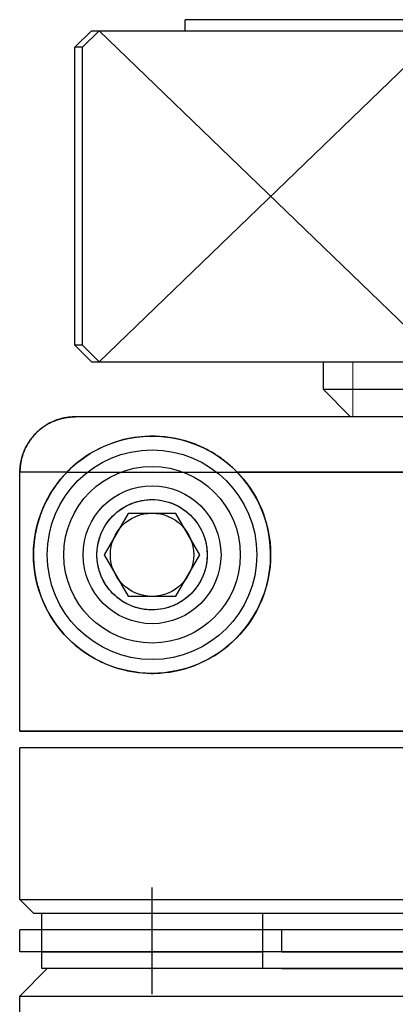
# Model space of a CAD drawing. Header units: millimetres. Extents: x 8809 to 9805, y 1960 to 2646.
# Tile 29 of 48: x 9368 to 9375, y 2295 to 2313. Entities that reach past the tile are written whole.
import ezdxf

# ---------------------------------------------------------------- set-up
doc = ezdxf.new("R2010")
doc.units = ezdxf.units.MM
doc.header["$LTSCALE"] = 0.8
doc.layers.get('0').update_dxf_attribs({"lineweight": 30})
doc.layers.add('6', color=2, linetype='Continuous', lineweight=15)

msp = doc.modelspace()

# ---------------------------------------------------------------- linework, layer by layer
for p, q in [((9383.9093, 2313.1582), (9370.9093, 2313.1582)), ((9370.9093, 2312.9582), (9370.9093, 2313.1582)), ((9368.9093, 2312.6582), (9369.2092, 2312.9582)), ((9369.05, 2312.6582), (9369.35, 2312.9582)), ((9369.2093, 2312.9582), (9377.4093, 2312.9582)), ((9368.9093, 2307.2582), (9368.9093, 2312.6582)), ((9369.05, 2312.6582), (9368.9093, 2312.6582)), ((9369.05, 2307.2582), (9369.05, 2312.6582)), ((9368.9092, 2307.2582), (9369.2093, 2306.9582)), ((9369.05, 2307.2582), (9368.9093, 2307.2582)), ((9369.3499, 2306.9582), (9369.05, 2307.2581)), ((9369.2093, 2306.9582), (9385.6093, 2306.9582)), ((9373.4093, 2306.9582), (9373.4093, 2306.4582)), ((9373.4092, 2306.4581), (9373.9092, 2305.9581)), ((9373.4093, 2306.4582), (9381.4093, 2306.4582)), ((9385.904, 2305.9582), (9368.9146, 2305.9582)), ((9380.9093, 2305.9582), (9373.9092, 2305.9582)), ((9368.769, 2304.9582), (9367.914, 2304.9582)), ((9367.914, 2300.2582), (9367.914, 2304.9582)), ((9368.769, 2304.9582), (9382.969, 2304.9582)), ((9386.9046, 2304.9582), (9371.8496, 2304.9582)), ((9369.8763, 2304.2082), (9369.4433, 2303.4582)), ((9370.7423, 2304.2082), (9369.8763, 2304.2082)), ((9371.1753, 2303.4582), (9370.7423, 2304.2082)), ((9369.4433, 2303.4582), (9369.8763, 2302.7082)), ((9370.7423, 2302.7082), (9371.1753, 2303.4582)), ((9369.8763, 2302.7082), (9370.7423, 2302.7082)), ((9381.7093, 2300.2582), (9367.914, 2300.2582)), ((9367.914, 2300.2582), (9385.5293, 2300.2582)), ((9367.9093, 2297.2082), (9367.9093, 2299.9582)), ((9381.7093, 2299.9582), (9367.9093, 2299.9582)), ((9370.3093, 2295.4927), (9370.3093, 2297.4237)), ((9368.1593, 2296.9582), (9367.9093, 2297.2082)), ((9367.9093, 2297.2082), (9386.9093, 2297.2082)), ((9368.1593, 2296.9582), (9386.6593, 2296.9582)), ((9368.3093, 2296.6582), (9368.3093, 2296.9582)), ((9368.3093, 2296.9582), (9372.3093, 2296.9582)), ((9372.3093, 2296.9582), (9372.3093, 2296.6582)), ((9367.9093, 2296.2582), (9367.9093, 2296.6582)), ((9386.9093, 2296.6582), (9367.9093, 2296.6582)), ((9368.3093, 2296.2582), (9368.3093, 2296.6582)), ((9368.3093, 2296.2582), (9368.3093, 2296.6582)), ((9372.3093, 2296.6582), (9368.3093, 2296.6582)), ((9372.3093, 2296.6582), (9372.3093, 2296.2582)), ((9372.3093, 2296.6582), (9372.3093, 2296.2582)), ((9372.6593, 2296.2582), (9372.6593, 2296.6582)), ((9382.1593, 2296.6582), (9372.6593, 2296.6582)), ((9386.9093, 2296.2582), (9367.9093, 2296.2582)), ((9368.3093, 2295.9582), (9368.3093, 2296.2582)), ((9368.3093, 2296.2582), (9372.3093, 2296.2582)), ((9372.3093, 2296.2582), (9372.3093, 2295.9582)), ((9372.6593, 2296.2582), (9382.1593, 2296.2582)), ((9367.9093, 2295.4582), (9368.4093, 2295.9582)), ((9386.5093, 2295.9582), (9368.3093, 2295.9582)), ((9372.3093, 2295.9582), (9368.4093, 2295.9582)), ((9372.6593, 2295.9582), (9382.1593, 2295.9582)), ((9367.9093, 2290.9582), (9367.9093, 2295.4582)), ((9367.9093, 2295.4582), (9386.9093, 2295.4582))]:
    msp.add_line(p, q)
for points in [[(9367.914, 2304.9582), (9367.9141, 2304.9651), (9367.9143, 2304.979), (9367.9146, 2304.993), (9367.9149, 2305.0001), (9367.9152, 2305.0072), (9367.916, 2305.0215), (9367.9171, 2305.036), (9367.9183, 2305.0505), (9367.9198, 2305.0651), (9367.9215, 2305.0798), (9367.9224, 2305.0871), (9367.9234, 2305.0945), (9367.9255, 2305.1092), (9367.9279, 2305.1239), (9367.9305, 2305.1386), (9367.9333, 2305.1533), (9367.9363, 2305.168), (9367.9379, 2305.1753), (9367.9395, 2305.1826), (9367.943, 2305.1971), (9367.9467, 2305.2115), (9367.9486, 2305.2187), (9367.9505, 2305.2258), (9367.9546, 2305.24), (9367.9588, 2305.254), (9367.961, 2305.261), (9367.9632, 2305.2679), (9367.9678, 2305.2817), (9367.9726, 2305.2952), (9367.9775, 2305.3086), (9367.9825, 2305.3217), (9367.9876, 2305.3346), (9367.9902, 2305.341), (9367.9929, 2305.3473), (9367.9984, 2305.3601), (9368.0041, 2305.3729), (9368.0101, 2305.3858), (9368.0164, 2305.3987), (9368.0228, 2305.4117), (9368.0262, 2305.4181), (9368.0295, 2305.4246), (9368.0365, 2305.4376), (9368.0437, 2305.4504), (9368.0511, 2305.4633), (9368.0587, 2305.4761), (9368.0665, 2305.4888), (9368.0705, 2305.4951), (9368.0745, 2305.5014), (9368.0827, 2305.5139), (9368.0911, 2305.5262), (9368.0997, 2305.5385), (9368.1085, 2305.5506), (9368.1174, 2305.5625), (9368.1219, 2305.5684), (9368.1264, 2305.5742), (9368.1356, 2305.5858), (9368.1449, 2305.5971), (9368.1543, 2305.6083), (9368.1638, 2305.6192), (9368.1733, 2305.6299), (9368.1782, 2305.6351), (9368.183, 2305.6403), (9368.1926, 2305.6506), (9368.2023, 2305.6605), (9368.2072, 2305.6654), (9368.2121, 2305.6702), (9368.222, 2305.6799), (9368.2322, 2305.6896), (9368.2375, 2305.6944), (9368.2427, 2305.6992), (9368.2534, 2305.7088), (9368.2644, 2305.7182), (9368.2755, 2305.7276), (9368.2869, 2305.7369), (9368.2984, 2305.7461), (9368.3043, 2305.7506), (9368.3102, 2305.7551), (9368.3221, 2305.764), (9368.3342, 2305.7728), (9368.3464, 2305.7813), (9368.3588, 2305.7897), (9368.3713, 2305.7979), (9368.3776, 2305.802), (9368.3839, 2305.806), (9368.3966, 2305.8138), (9368.4094, 2305.8214), (9368.4223, 2305.8288), (9368.4352, 2305.8359), (9368.4481, 2305.8429), (9368.4546, 2305.8462), (9368.4611, 2305.8496), (9368.474, 2305.856), (9368.4869, 2305.8622), (9368.4998, 2305.8682), (9368.5127, 2305.874), (9368.5254, 2305.8795), (9368.5318, 2305.8821), (9368.5381, 2305.8847), (9368.5511, 2305.8899), (9368.5642, 2305.8949), (9368.5775, 2305.8997), (9368.5911, 2305.9045), (9368.6048, 2305.9091), (9368.6118, 2305.9113), (9368.6187, 2305.9135), (9368.6328, 2305.9177), (9368.647, 2305.9218), (9368.6541, 2305.9237), (9368.6613, 2305.9256), (9368.6757, 2305.9293), (9368.6902, 2305.9327), (9368.6975, 2305.9344), (9368.7048, 2305.936), (9368.7194, 2305.939), (9368.7341, 2305.9418), (9368.7489, 2305.9444), (9368.7636, 2305.9467), (9368.7783, 2305.9489), (9368.7857, 2305.9499), (9368.793, 2305.9508), (9368.8077, 2305.9525), (9368.8223, 2305.9539), (9368.8368, 2305.9552), (9368.8512, 2305.9562), (9368.8656, 2305.957), (9368.8727, 2305.9573), (9368.8798, 2305.9576), (9368.8938, 2305.958), (9368.9077, 2305.9582), (9368.9146, 2305.9582)], [(9368.9146, 2305.9582), (9368.8977, 2305.958), (9368.8633, 2305.9569), (9368.8282, 2305.9545), (9368.8104, 2305.9528), (9368.7925, 2305.9507), (9368.7567, 2305.9457), (9368.7208, 2305.9393), (9368.6852, 2305.9316), (9368.6501, 2305.9226), (9368.6157, 2305.9125), (9368.5988, 2305.9071), (9368.5822, 2305.9014), (9368.5498, 2305.8894), (9368.5187, 2305.8766), (9368.4873, 2305.8624), (9368.4558, 2305.8469), (9368.4243, 2305.8299), (9368.4086, 2305.8209), (9368.3931, 2305.8116), (9368.3623, 2305.7921), (9368.3323, 2305.7714), (9368.3176, 2305.7607)], [(9368.3176, 2305.7607), (9368.3087, 2305.754), (9368.2912, 2305.7404), (9368.2741, 2305.7265), (9368.2657, 2305.7194), (9368.2575, 2305.7123), (9368.2414, 2305.698), (9368.2258, 2305.6836), (9368.2108, 2305.669), (9368.1963, 2305.6543), (9368.1818, 2305.6391), (9368.1745, 2305.6312), (9368.1674, 2305.6232), (9368.1531, 2305.6069), (9368.1391, 2305.59), (9368.1253, 2305.5728), (9368.1118, 2305.555), (9368.0986, 2305.537), (9368.0922, 2305.5278), (9368.0859, 2305.5185), (9368.0735, 2305.4998), (9368.0616, 2305.4809), (9368.0558, 2305.4713)], [(9371.8496, 2304.9582), (9371.8384, 2304.9696), (9371.8157, 2304.9923), (9371.7924, 2305.0148), (9371.7806, 2305.0259), (9371.7686, 2305.0371), (9371.7443, 2305.0592), (9371.7196, 2305.0811), (9371.6942, 2305.1027), (9371.6684, 2305.1241), (9371.642, 2305.1453), (9371.6286, 2305.1558), (9371.6151, 2305.1662), (9371.5877, 2305.1868), (9371.5597, 2305.2072), (9371.5312, 2305.2272), (9371.5021, 2305.247), (9371.4724, 2305.2664), (9371.4574, 2305.276), (9371.4423, 2305.2854), (9371.4121, 2305.3038), (9371.3818, 2305.3216), (9371.3667, 2305.3302), (9371.3515, 2305.3387), (9371.3212, 2305.3552), (9371.2908, 2305.3711), (9371.2756, 2305.3788), (9371.2604, 2305.3864), (9371.23, 2305.4011), (9371.1997, 2305.4152), (9371.0938, 2305.46), (9370.9141, 2305.5214), (9370.7328, 2305.5661), (9370.5496, 2305.5947), (9370.3646, 2305.6075), (9370.2706, 2305.6078), (9370.1756, 2305.604), (9369.9841, 2305.5834), (9369.7932, 2305.5453), (9369.6035, 2305.489), (9369.4228, 2305.4169), (9369.2545, 2305.3317), (9369.1753, 2305.2848), (9369.0992, 2305.2353), (9368.9571, 2305.1297), (9368.8803, 2305.0646), (9368.8592, 2305.0456), (9368.8385, 2305.0264), (9368.8283, 2305.0168), (9368.8182, 2305.0071), (9368.7982, 2304.9876), (9368.7787, 2304.968), (9368.769, 2304.9582)], [(9368.0313, 2305.4279), (9368.0218, 2305.4097), (9368.0044, 2305.3734), (9367.9888, 2305.3376), (9367.9816, 2305.3195)], [(9368.0558, 2305.4713), (9368.0515, 2305.4641), (9368.0432, 2305.4496), (9368.0352, 2305.4351), (9368.0313, 2305.4279)], [(9367.9816, 2305.3195), (9367.9788, 2305.3121), (9367.9732, 2305.2971), (9367.9679, 2305.2818), (9367.9653, 2305.2741), (9367.9627, 2305.2664), (9367.9578, 2305.2507), (9367.9531, 2305.2348), (9367.9486, 2305.2188), (9367.9444, 2305.2026), (9367.9404, 2305.1862), (9367.9385, 2305.1781), (9367.9367, 2305.1698), (9367.9333, 2305.1533), (9367.9301, 2305.1368), (9367.9273, 2305.1202), (9367.9247, 2305.1036), (9367.9224, 2305.087), (9367.9213, 2305.0788), (9367.9204, 2305.0705), (9367.9186, 2305.054), (9367.9172, 2305.0376), (9367.9166, 2305.0295)], [(9367.9143, 2304.9814), (9367.9142, 2304.9775), (9367.9141, 2304.9697), (9367.914, 2304.962), (9367.914, 2304.9582)], [(9367.9166, 2305.0295), (9367.916, 2305.0214), (9367.9151, 2305.0052), (9367.9145, 2304.9893), (9367.9143, 2304.9814)], [(9368.769, 2304.9582), (9368.7453, 2304.9334), (9368.6992, 2304.883), (9368.6551, 2304.8316), (9368.6338, 2304.8055), (9368.613, 2304.7792), (9368.5725, 2304.7255), (9368.5324, 2304.6687), (9368.493, 2304.6086), (9368.4545, 2304.5456), (9368.4174, 2304.4796), (9368.3995, 2304.4456), (9368.3819, 2304.411), (9368.3483, 2304.3397), (9368.3167, 2304.2658), (9368.2874, 2304.1893), (9368.2605, 2304.1101), (9368.2362, 2304.0279), (9368.225, 2303.9856), (9368.2232, 2303.9784), (9368.2196, 2303.9638), (9368.216, 2303.9488), (9368.2143, 2303.9412), (9368.2125, 2303.9335), (9368.209, 2303.9179), (9368.2056, 2303.9019), (9368.2022, 2303.8857), (9368.199, 2303.8692), (9368.1958, 2303.8524), (9368.1942, 2303.8439), (9368.1926, 2303.8353), (9368.1896, 2303.818), (9368.1867, 2303.8004), (9368.1839, 2303.7826), (9368.1812, 2303.7646), (9368.1787, 2303.7463), (9368.1775, 2303.7371), (9368.1763, 2303.7278), (9368.174, 2303.7091), (9368.1719, 2303.6902), (9368.1708, 2303.6806), (9368.1699, 2303.6711), (9368.168, 2303.6518), (9368.1664, 2303.6324), (9368.1656, 2303.6226), (9368.1649, 2303.6128), (9368.1635, 2303.5931), (9368.1624, 2303.5733), (9368.1614, 2303.5533), (9368.1606, 2303.5334), (9368.16, 2303.5133), (9368.1598, 2303.5033), (9368.1596, 2303.4933), (9368.1594, 2303.4732), (9368.1593, 2303.4531), (9368.1594, 2303.4331), (9368.1598, 2303.413), (9368.1603, 2303.3929), (9368.1606, 2303.3829), (9368.161, 2303.3729), (9368.1619, 2303.353), (9368.1629, 2303.3331), (9368.1635, 2303.3232), (9368.1642, 2303.3134), (9368.1656, 2303.2937), (9368.1672, 2303.2742), (9368.168, 2303.2645), (9368.1689, 2303.2548), (9368.1708, 2303.2357), (9368.1729, 2303.2166), (9368.1751, 2303.1978), (9368.1775, 2303.1792), (9368.18, 2303.1608), (9368.1813, 2303.1517), (9368.1826, 2303.1427), (9368.1853, 2303.1247), (9368.1882, 2303.107), (9368.1911, 2303.0896), (9368.1942, 2303.0724), (9368.1974, 2303.0555), (9368.199, 2303.0471), (9368.2006, 2303.0388), (9368.2039, 2303.0225), (9368.2073, 2303.0064), (9368.2108, 2302.9906), (9368.2143, 2302.9751), (9368.2178, 2302.96), (9368.2196, 2302.9526), (9368.2214, 2302.9452), (9368.225, 2302.9307), (9368.2287, 2302.9165), (9368.242, 2302.8676), (9368.267, 2302.7862), (9368.2805, 2302.7466), (9368.2945, 2302.7077), (9368.3244, 2302.6318), (9368.3566, 2302.5586), (9368.3907, 2302.4879), (9368.4266, 2302.4199), (9368.4641, 2302.3547), (9368.4833, 2302.3232), (9368.5028, 2302.2924), (9368.5424, 2302.2332), (9368.5826, 2302.1771), (9368.6234, 2302.1239), (9368.666, 2302.0718), (9368.7106, 2302.0206), (9368.7336, 2301.9954), (9368.7571, 2301.9705), (9368.8056, 2301.9215), (9368.856, 2301.8737), (9368.9084, 2301.8272), (9368.9627, 2301.7821), (9369.0189, 2301.7385), (9369.0477, 2301.7172), (9369.077, 2301.6964), (9369.1369, 2301.656), (9369.1986, 2301.6173), (9369.262, 2301.5805), (9369.3272, 2301.5456), (9369.3939, 2301.5128), (9369.4279, 2301.4972), (9369.4623, 2301.4821), (9369.5321, 2301.4536), (9369.6034, 2301.4274), (9369.6396, 2301.4152), (9369.6761, 2301.4036), (9369.7499, 2301.3822), (9369.825, 2301.3634), (9369.8629, 2301.355), (9369.9011, 2301.3473), (9369.9782, 2301.3338), (9370.0562, 2301.3231), (9370.1348, 2301.3153), (9370.2141, 2301.3103), (9370.2938, 2301.3082), (9370.334, 2301.3083), (9370.3747, 2301.3092), (9370.4579, 2301.3133), (9370.5433, 2301.321), (9370.6306, 2301.3323), (9370.7195, 2301.3477), (9370.8096, 2301.3672), (9370.855, 2301.3786), (9370.9006, 2301.3911), (9370.9922, 2301.4195), (9371.084, 2301.4526), (9371.1756, 2301.4905), (9371.2668, 2301.5332), (9371.357, 2301.5808), (9371.4017, 2301.6064), (9371.446, 2301.6332), (9371.5333, 2301.6906), (9371.6185, 2301.7528), (9371.7013, 2301.8197), (9371.7813, 2301.8911), (9371.8581, 2301.967), (9371.8953, 2302.0066), (9371.9316, 2302.0473), (9372.0029, 2302.1337), (9372.0714, 2302.2263), (9372.1362, 2302.3247), (9372.1967, 2302.4285), (9372.252, 2302.5371), (9372.2776, 2302.593), (9372.3016, 2302.6499), (9372.3449, 2302.7662), (9372.3816, 2302.8854), (9372.3974, 2302.9459), (9372.4114, 2303.0067), (9372.434, 2303.1292), (9372.4494, 2303.252), (9372.4544, 2303.3133), (9372.4577, 2303.3743), (9372.459, 2303.4952), (9372.4534, 2303.617), (9372.4408, 2303.7397), (9372.421, 2303.8624), (9372.3939, 2303.9843), (9372.3778, 2304.0446), (9372.3599, 2304.1044), (9372.3191, 2304.2219), (9372.2719, 2304.3361), (9372.2187, 2304.4464), (9372.1602, 2304.5522), (9372.0969, 2304.6527), (9372.0638, 2304.7009), (9372.0297, 2304.7476), (9371.9594, 2304.8364), (9371.8869, 2304.9189), (9371.8496, 2304.9582)], [(9371.3093, 2303.4582), (9371.3093, 2303.4522), (9371.3091, 2303.4402), (9371.3089, 2303.4282), (9371.3087, 2303.4222), (9371.3084, 2303.4162), (9371.3078, 2303.4042), (9371.3071, 2303.3921), (9371.3062, 2303.38), (9371.3052, 2303.3679), (9371.304, 2303.3559), (9371.3034, 2303.3498), (9371.3027, 2303.3438), (9371.3013, 2303.3317), (9371.2996, 2303.3196), (9371.2979, 2303.3075), (9371.296, 2303.2954), (9371.2939, 2303.2834), (9371.2928, 2303.2774), (9371.2917, 2303.2714), (9371.2893, 2303.2594), (9371.2868, 2303.2474), (9371.2855, 2303.2415), (9371.2842, 2303.2355), (9371.2814, 2303.2236), (9371.2785, 2303.2118), (9371.2769, 2303.2058), (9371.2754, 2303.2), (9371.2722, 2303.1882), (9371.2688, 2303.1765), (9371.2653, 2303.1649), (9371.2617, 2303.1533), (9371.2579, 2303.1418), (9371.256, 2303.136), (9371.254, 2303.1303), (9371.25, 2303.1189), (9371.2458, 2303.1076), (9371.2416, 2303.0964), (9371.2372, 2303.0852), (9371.2326, 2303.0742), (9371.2303, 2303.0687), (9371.228, 2303.0632), (9371.2232, 2303.0523), (9371.2183, 2303.0414), (9371.2133, 2303.0307), (9371.2082, 2303.0201), (9371.203, 2303.0095), (9371.2004, 2303.0043), (9371.1977, 2302.9991), (9371.1923, 2302.9887), (9371.1867, 2302.9785), (9371.1811, 2302.9683), (9371.1754, 2302.9583), (9371.1696, 2302.9484), (9371.1667, 2302.9435), (9371.1637, 2302.9386), (9371.1577, 2302.9289), (9371.1517, 2302.9193), (9371.1456, 2302.9099), (9371.1394, 2302.9005), (9371.1331, 2302.8913), (9371.1299, 2302.8867), (9371.1268, 2302.8822), (9371.1204, 2302.8732), (9371.1139, 2302.8644), (9371.1107, 2302.86), (9371.0909, 2302.8345), (9371.0505, 2302.7869), (9371.008, 2302.7428), (9370.9635, 2302.7018), (9370.917, 2302.664), (9370.8688, 2302.6294), (9370.8442, 2302.6133), (9370.8193, 2302.598), (9370.7688, 2302.57), (9370.7174, 2302.5453), (9370.6915, 2302.5341), (9370.6655, 2302.5238), (9370.6134, 2302.5055), (9370.5612, 2302.4904), (9370.5352, 2302.484), (9370.5093, 2302.4784), (9370.4579, 2302.4693), (9370.4073, 2302.463), (9370.3577, 2302.4594), (9370.3094, 2302.4582), (9370.2616, 2302.4593), (9370.2376, 2302.4608), (9370.2135, 2302.4628), (9370.1653, 2302.4686), (9370.1171, 2302.4768), (9370.0692, 2302.4875), (9370.0216, 2302.5005), (9369.9745, 2302.5159), (9369.9512, 2302.5245), (9369.928, 2302.5337), (9369.8824, 2302.5539), (9369.8377, 2302.5764), (9369.794, 2302.6012), (9369.7514, 2302.6283), (9369.7101, 2302.6576), (9369.69, 2302.673), (9369.6702, 2302.689), (9369.6318, 2302.7227), (9369.5949, 2302.7585), (9369.5597, 2302.7963), (9369.5261, 2302.8364), (9369.4934, 2302.8799), (9369.4775, 2302.9032), (9369.4618, 2302.9274), (9369.4318, 2302.9786), (9369.4153, 2303.0101), (9369.4108, 2303.0193), (9369.4063, 2303.0286), (9369.404, 2303.0333), (9369.4019, 2303.038), (9369.3975, 2303.0475), (9369.3932, 2303.0571), (9369.3891, 2303.0668), (9369.385, 2303.0766), (9369.381, 2303.0864), (9369.379, 2303.0914), (9369.377, 2303.0964), (9369.3732, 2303.1064), (9369.3695, 2303.1166), (9369.3658, 2303.1268), (9369.3623, 2303.1371), (9369.3588, 2303.1474), (9369.3571, 2303.1526), (9369.3555, 2303.1579), (9369.3522, 2303.1684), (9369.3491, 2303.179), (9369.346, 2303.1897), (9369.3431, 2303.2005), (9369.3403, 2303.2113), (9369.3389, 2303.2167), (9369.3375, 2303.2222), (9369.3349, 2303.2332), (9369.3325, 2303.2442), (9369.3313, 2303.2498), (9369.3301, 2303.2553), (9369.3278, 2303.2665), (9369.3257, 2303.2777), (9369.3247, 2303.2834), (9369.3237, 2303.289), (9369.3218, 2303.3004), (9369.3201, 2303.3118), (9369.3185, 2303.3232), (9369.317, 2303.3347), (9369.3156, 2303.3463), (9369.3149, 2303.3521), (9369.3143, 2303.3579), (9369.3132, 2303.3696), (9369.3123, 2303.3813), (9369.3114, 2303.393), (9369.3107, 2303.4048), (9369.3102, 2303.4166), (9369.3099, 2303.4225), (9369.3097, 2303.4284), (9369.3095, 2303.4403), (9369.3093, 2303.4522), (9369.3093, 2303.4582), (9369.3093, 2303.4642), (9369.3095, 2303.4761), (9369.3097, 2303.4879), (9369.3099, 2303.4939), (9369.3102, 2303.4998), (9369.3107, 2303.5116), (9369.3114, 2303.5234), (9369.3123, 2303.5351), (9369.3132, 2303.5468), (9369.3143, 2303.5585), (9369.3149, 2303.5643), (9369.3156, 2303.5701), (9369.317, 2303.5816), (9369.3185, 2303.5932), (9369.3201, 2303.6046), (9369.3218, 2303.616), (9369.3237, 2303.6274), (9369.3247, 2303.633), (9369.3257, 2303.6387), (9369.3278, 2303.6499), (9369.3301, 2303.6611), (9369.3313, 2303.6666), (9369.3325, 2303.6722), (9369.3349, 2303.6832), (9369.3375, 2303.6942), (9369.3389, 2303.6996), (9369.3403, 2303.7051), (9369.3431, 2303.7159), (9369.346, 2303.7267), (9369.3491, 2303.7374), (9369.3522, 2303.748), (9369.3555, 2303.7585), (9369.3571, 2303.7637), (9369.3588, 2303.7689), (9369.3623, 2303.7793), (9369.3658, 2303.7896), (9369.3695, 2303.7998), (9369.3732, 2303.8099), (9369.377, 2303.82), (9369.379, 2303.825), (9369.381, 2303.8299), (9369.385, 2303.8398), (9369.3891, 2303.8496), (9369.3932, 2303.8593), (9369.3975, 2303.8688), (9369.4019, 2303.8783), (9369.404, 2303.8831), (9369.4063, 2303.8878), (9369.4108, 2303.8971), (9369.4153, 2303.9063), (9369.4318, 2303.9378), (9369.4618, 2303.989), (9369.4775, 2304.0132), (9369.4934, 2304.0364), (9369.5261, 2304.08), (9369.5597, 2304.1201), (9369.5949, 2304.1579), (9369.6318, 2304.1937), (9369.6702, 2304.2273), (9369.69, 2304.2433), (9369.7101, 2304.2588), (9369.7514, 2304.2881), (9369.794, 2304.3152), (9369.8377, 2304.34), (9369.8824, 2304.3625), (9369.928, 2304.3827), (9369.9512, 2304.3919), (9369.9745, 2304.4005), (9370.0216, 2304.4159), (9370.0692, 2304.4289), (9370.1171, 2304.4396), (9370.1653, 2304.4478), (9370.2135, 2304.4536), (9370.2376, 2304.4556), (9370.2616, 2304.4571), (9370.3094, 2304.4582), (9370.3577, 2304.457), (9370.4073, 2304.4534), (9370.4579, 2304.4471), (9370.5093, 2304.438), (9370.5352, 2304.4323), (9370.5612, 2304.4259), (9370.6134, 2304.4108), (9370.6655, 2304.3926), (9370.6915, 2304.3823), (9370.7174, 2304.3711), (9370.7688, 2304.3464), (9370.8193, 2304.3183), (9370.8442, 2304.3031), (9370.8688, 2304.287), (9370.917, 2304.2524), (9370.9635, 2304.2146), (9371.008, 2304.1736), (9371.0505, 2304.1295), (9371.0909, 2304.0819), (9371.1107, 2304.0564), (9371.1139, 2304.052), (9371.1204, 2304.0431), (9371.1268, 2304.0342), (9371.1299, 2304.0296), (9371.1331, 2304.0251), (9371.1394, 2304.0159), (9371.1456, 2304.0065), (9371.1517, 2303.9971), (9371.1577, 2303.9875), (9371.1637, 2303.9778), (9371.1667, 2303.9729), (9371.1696, 2303.968), (9371.1754, 2303.9581), (9371.1811, 2303.948), (9371.1867, 2303.9379), (9371.1923, 2303.9276), (9371.1977, 2303.9173), (9371.2004, 2303.9121), (9371.203, 2303.9069), (9371.2082, 2303.8963), (9371.2133, 2303.8857), (9371.2183, 2303.8749), (9371.2232, 2303.8641), (9371.228, 2303.8532), (9371.2303, 2303.8477), (9371.2326, 2303.8422), (9371.2372, 2303.8311), (9371.2416, 2303.82), (9371.2458, 2303.8087), (9371.25, 2303.7974), (9371.254, 2303.7861), (9371.256, 2303.7803), (9371.2579, 2303.7746), (9371.2617, 2303.7631), (9371.2653, 2303.7515), (9371.2688, 2303.7399), (9371.2722, 2303.7282), (9371.2754, 2303.7164), (9371.2769, 2303.7105), (9371.2785, 2303.7046), (9371.2814, 2303.6928), (9371.2842, 2303.6809), (9371.2855, 2303.6749), (9371.2868, 2303.669), (9371.2893, 2303.657), (9371.2917, 2303.645), (9371.2928, 2303.639), (9371.2939, 2303.633), (9371.296, 2303.6209), (9371.2979, 2303.6089), (9371.2996, 2303.5968), (9371.3013, 2303.5847), (9371.3027, 2303.5726), (9371.3034, 2303.5666), (9371.304, 2303.5605), (9371.3052, 2303.5484), (9371.3062, 2303.5363), (9371.3071, 2303.5243), (9371.3078, 2303.5122), (9371.3084, 2303.5002), (9371.3087, 2303.4941), (9371.3089, 2303.4881), (9371.3091, 2303.4761), (9371.3093, 2303.4642), (9371.3093, 2303.4582)]]:
    msp.add_lwpolyline(points)
for radius in [2.15, 1.9, 1.6, 1.25, 1, 0.7545]:
    msp.add_circle((9370.3093, 2303.4582), radius)
at = {"layer": '6'}
for p, q in [((9375.5691, 2312.9582), (9369.3499, 2306.9582)), ((9375.5691, 2306.9582), (9369.35, 2312.9582)), ((9373.9508, 2306.9582), (9373.9508, 2305.9582))]:
    msp.add_line(p, q, dxfattribs=at)

doc.saveas('drawing.dxf')
